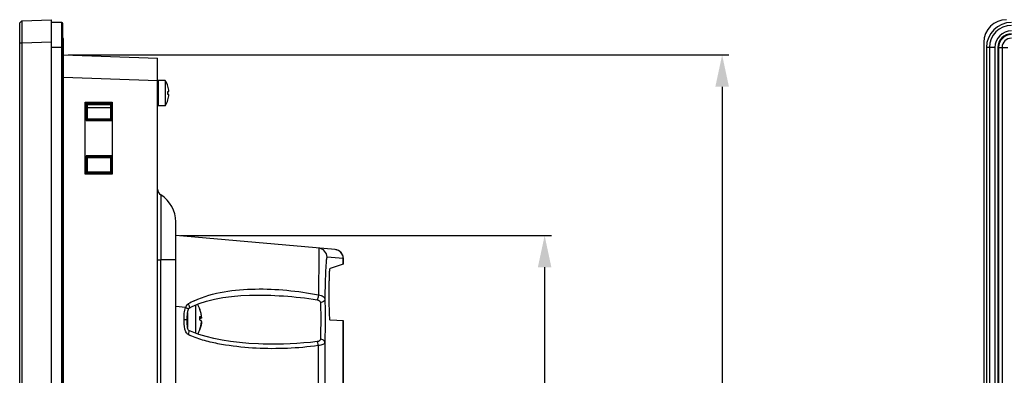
# Model space of a CAD drawing. Header units: millimetres. Extents: x 0 to 1682, y 0 to 1188.
# Tile 23 of 38: x 904 to 1121, y 786 to 864. Entities that reach past the tile are written whole.
import ezdxf

# ---------------------------------------------------------------- set-up
doc = ezdxf.new("R2010")
doc.units = ezdxf.units.MM
doc.header["$LTSCALE"] = 92.51
doc.header["$PDMODE"] = 3
doc.header["$PDSIZE"] = 8
doc.layers.get('0').update_dxf_attribs({"linetype": 'CONTINUOUS'})
doc.layers.get('Defpoints').update_dxf_attribs({"linetype": 'CONTINUOUS'})
for name, color, linetype in [('GASKET_TOPRC19_REV03_VIEW-SHAPE', 7, 'CONTINUOUS'), ('HC233237-RC1900WD-제품취출-SHAPE', 7, 'CONTINUOUS'), ('ISO7045-M3X6-4_8-SHAPE', 7, 'CONTINUOUS'), ('ISO7045-M4X7-4_8-SHAPE', 7, 'CONTINUOUS'), ('REAR_CASE_MDPSC_19W-SHAPE', 7, 'CONTINUOUS'), ('REAR_COVER_MDPSC_19W-SHAPE', 7, 'CONTINUOUS')]:
    doc.layers.add(name, color=color, linetype=linetype)
doc.styles.get("Standard").update_dxf_attribs({"font": 'GOTHIC.TTF'})
doc.dimstyles.get("Standard").update_dxf_attribs({"dimtxt": 7, "dimasz": 7, "dimexe": 1.5, "dimexo": 1, "dimtad": 1, "dimdec": 5, "dimdsep": 46, "dimtxsty": 'STANDARD', "dimblk": '_FILLED', "dimblk1": '_FILLED', "dimblk2": '_FILLED', "dimcen": 0.09, "dimadec": 5, "dimazin": 2, "dimtol": 1, "dimtp": 1e-05, "dimtm": 1e-05, "dimtfac": 1, "dimtdec": 5, "dimtofl": 0, "dimtmove": 0, "dimatfit": 3, "dimldrblk": '_FILLED', "dimfxl": 1, "dimtolj": 1, "dimarcsym": 0})

# ---------------------------------------------------------------- blocks, each defined once
blk = doc.blocks.new('_FILLED')
at = {"color": 0, "linetype": 'ByBlock'}
blk.add_solid([(0, 0), (-1, 0.214), (-1, -0.214)], dxfattribs=at)
blk = doc.blocks.new('*D24')
at = {"color": 2, "lineweight": -2}
for p, q in [((939.53, 816.71), (1021.43, 816.71)), ((1019.93, 809.71), (1019.93, 649.27)), ((939.53, 642.27), (1021.43, 642.27))]:
    blk.add_line(p, q, dxfattribs=at)
at = {"layer": 'Defpoints', "color": 0}
for p in [(938.53, 816.71), (938.53, 642.27), (1019.93, 642.27)]:
    blk.add_point(p, dxfattribs=at)
at = {"color": 2, "lineweight": -2, "xscale": 7, "yscale": 7, "zscale": 7}
for p, rotation in [((1019.93, 816.71), 90), ((1019.93, 642.27), 270)]:
    blk.add_blockref('_FILLED', p, dxfattribs=dict(at, rotation=rotation))
at = {"color": 2, "insert": (1015.1, 729.49), "char_height": 8, "attachment_point": 5, "rotation": 90}
blk.add_mtext('\\A1;174.4', dxfattribs=at)
blk = doc.blocks.new('*D25')
at = {"color": 2, "lineweight": -2}
for p, q in [((914.78, 856.61), (1060.61, 856.61)), ((1059.11, 849.61), (1059.11, 550.8)), ((914.78, 543.8), (1060.61, 543.8))]:
    blk.add_line(p, q, dxfattribs=at)
at = {"layer": 'Defpoints', "color": 0}
for p in [(913.78, 856.61), (913.78, 543.8), (1059.11, 543.8)]:
    blk.add_point(p, dxfattribs=at)
at = {"color": 2, "lineweight": -2, "xscale": 7, "yscale": 7, "zscale": 7}
for p, rotation in [((1059.11, 856.61), 90), ((1059.11, 543.8), 270)]:
    blk.add_blockref('_FILLED', p, dxfattribs=dict(at, rotation=rotation))
at = {"color": 2, "insert": (1054.28, 700.21), "char_height": 8, "attachment_point": 5, "rotation": 90}
blk.add_mtext('\\A1;312.8', dxfattribs=at)

msp = doc.modelspace()

# ---------------------------------------------------------------- linework, layer by layer
at = {"layer": 'GASKET_TOPRC19_REV03_VIEW-SHAPE', "color": 7, "linetype": 'Continuous'}
for p, q in [((913.27547, 863.791808), (911.07547, 863.791808)), ((913.27547, 863.791808), (913.27547, 536.62463)), ((913.609059, 536.958219), (913.609059, 863.458219)), ((913.611667, 860.325521), (913.611667, 540.090917)), ((913.775185, 540.358219), (913.775185, 860.058219)), ((913.609059, 858.258219), (911.07547, 858.258219)), ((913.775185, 858.258219), (913.611667, 858.258219)), ((1117.433041, 858.258219), (1117.433041, 542.158219)), ((1119.300219, 858.258219), (1117.433041, 858.258219)), ((1118.100219, 858.258219), (1118.100219, 542.158219)), ((1119.300219, 858.258219), (1119.300219, 542.158219)), ((1119.943083, 858.258219), (1119.943083, 542.158219)), ((1119.943083, 858.258219), (1122.186366, 858.258219)), ((1120.121285, 858.258219), (1120.121285, 542.158219)), ((1120.899328, 858.258219), (1120.899328, 542.158219))]:
    msp.add_line(p, q, dxfattribs=at)
for radius in [5.533589, 4.866411, 3.666411, 3.023546, 2.845345, 2.067302]:
    msp.add_arc((1122.96663, 858.258219), radius, 90, 180, dxfattribs=at)
msp.add_open_spline([(913.609059, 863.458219), (913.609059, 863.543325), (913.537888, 863.720637), (913.360576, 863.791808), (913.27547, 863.791808)], degree=3, dxfattribs=at)
msp.add_open_spline([(913.775185, 860.058219), (913.775185, 860.112443), (913.744699, 860.223148), (913.660052, 860.300867), (913.611667, 860.325521)], degree=3, knots=[0, 0, 0, 0, 0.4996368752, 1, 1, 1, 1], dxfattribs=at)
at = {"layer": 'HC233237-RC1900WD-제품취출-SHAPE', "color": 7, "linetype": 'Continuous'}
for p, q in [((904.55802, 864.180624), (904.07547, 863.680929)), ((904.07547, 536.735508), (904.07547, 863.680929)), ((904.550635, 862.716994), (904.550948, 862.121083)), ((904.55802, 864.180624), (911.07547, 864.408219)), ((911.07547, 536.008219), (911.07547, 864.408219)), ((904.55802, 859.18367), (904.07547, 859.18367)), ((904.555427, 859.965664), (904.55802, 859.18367)), ((911.07547, 859.411265), (904.55802, 859.18367)), ((904.55802, 859.18367), (904.55802, 541.232767)), ((1116.86663, 859.411265), (1116.86663, 541.005173)), ((913.775185, 856.613943), (934.52547, 855.889327)), ((934.52547, 544.527111), (934.52547, 855.889327)), ((934.52547, 850.892372), (913.775185, 851.616988)), ((918.532473, 830.255932), (918.532473, 846.160505)), ((918.532473, 846.160505), (924.496688, 846.160505)), ((918.742463, 846.001277), (918.742463, 842.115161)), ((918.742463, 846.001277), (918.991115, 845.752928)), ((924.42858, 846.001277), (918.742463, 846.001277)), ((918.980279, 845.753293), (918.980279, 842.363144)), ((924.170064, 845.752928), (918.980645, 845.752928)), ((919.047843, 845.685812), (924.110428, 845.69322)), ((919.047843, 842.430626), (919.047843, 845.685812)), ((924.110428, 845.69322), (924.170064, 845.752928)), ((924.110428, 845.69322), (924.110428, 842.423218)), ((924.42858, 846.001277), (924.169699, 845.74208)), ((924.169699, 842.363875), (924.169699, 845.752562)), ((924.42858, 842.115161), (924.42858, 846.001277)), ((924.496688, 846.160505), (924.496688, 830.255932)), ((918.742463, 842.115161), (918.980279, 842.352687)), ((918.742463, 842.115161), (924.42858, 842.115161)), ((918.980645, 842.363509), (924.170064, 842.363509)), ((924.110428, 842.423218), (919.047843, 842.430626)), ((924.110428, 842.423218), (924.169699, 842.363875)), ((924.42858, 842.115161), (924.180534, 842.363509)), ((918.742463, 834.301277), (918.742463, 830.415161)), ((918.742463, 834.301277), (918.991115, 834.052928)), ((924.42858, 834.301277), (918.742463, 834.301277)), ((918.980279, 834.053293), (918.980279, 830.663144)), ((919.047843, 833.985812), (918.980279, 834.053293)), ((924.170064, 834.052928), (918.980645, 834.052928)), ((919.047843, 833.985812), (924.110428, 833.99322)), ((919.047843, 830.730626), (919.047843, 833.985812)), ((924.110428, 833.99322), (924.110428, 830.723218)), ((924.42858, 834.301277), (924.169699, 834.04208)), ((924.169699, 830.663875), (924.169699, 834.052562)), ((924.42858, 830.415161), (924.42858, 834.301277)), ((924.496688, 830.255932), (918.532473, 830.255932)), ((918.742463, 830.415161), (918.980279, 830.652687)), ((918.742463, 830.415161), (924.42858, 830.415161)), ((919.047843, 830.730626), (918.980645, 830.663509)), ((918.980645, 830.663509), (924.170064, 830.663509)), ((924.110428, 830.723218), (919.047843, 830.730626)), ((924.110428, 830.723218), (924.169699, 830.663875)), ((924.42858, 830.415161), (924.180534, 830.663509))]:
    msp.add_line(p, q, dxfattribs=at)
for centre, major_axis, ratio, start_param, end_param in [((1121.869677, 859.405171), (-3.539843, 3.539843), 0.998782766, -0.7847891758, 0.7847891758), ((836.838966, 848.208219), (410.6069, 0), 0.0079983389, -1.3692209, -1.3566200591)]:
    msp.add_ellipse(centre, major_axis=major_axis, ratio=ratio, start_param=start_param, end_param=end_param, dxfattribs=at)
for points, knots in [([(904.55802, 864.180624), (904.54994, 864.180342), (904.565572, 864.129523), (904.548321, 864.07574), (904.556246, 863.94686), (904.551307, 863.786656), (904.552021, 863.57601), (904.550483, 863.215726), (904.550635, 862.924184), (904.550635, 862.716994)], [0, 0, 0, 0, 0.0165705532, 0.0657528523, 0.147069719, 0.2599421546, 0.4031867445, 0.5753488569, 1, 1, 1, 1]), ([(904.550948, 862.121083), (904.55111, 861.956043), (904.552065, 861.237569), (904.553776, 860.519096), (904.555427, 859.965664)], [0, 0, 0, 0, 0.2297098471, 1, 1, 1, 1])]:
    msp.add_open_spline(points, degree=3, knots=knots, dxfattribs=at)
at = {"layer": 'ISO7045-M3X6-4_8-SHAPE', "color": 7, "linetype": 'Continuous'}
for p, q in [((934.62547, 851.008219), (934.62547, 845.408219)), ((936.176941, 851.008219), (934.62547, 851.008219)), ((936.176941, 851.008219), (936.176941, 845.408219)), ((936.79473, 849.708219), (936.804174, 849.708219)), ((936.79473, 848.508219), (937.016446, 848.508219)), ((937.016446, 847.908219), (936.79473, 847.908219)), ((936.176941, 845.408219), (934.62547, 845.408219)), ((936.804174, 846.708219), (936.79473, 846.708219))]:
    msp.add_line(p, q, dxfattribs=at)
for radius, start, end in [(5, 17.45760312, 34.05579774), (4.990992, 3.44602869, 17.4901275), (4.769696, 356.39388186, 3.60611814), (4.990992, 342.5098725, 356.55397131), (5, 325.94420226, 342.54239688)]:
    msp.add_arc((932.034478, 848.208219), radius, start, end, dxfattribs=at)
at = {"layer": 'ISO7045-M4X7-4_8-SHAPE', "color": 7, "linetype": 'Continuous'}
for p, q in [((942.861265, 801.352806), (942.861265, 795.163782)), ((941.12547, 799.618831), (941.12547, 796.389819)), ((944.213127, 798.648952), (943.850359, 798.648952)), ((944.213127, 798.562837), (943.852868, 798.562837)), ((943.853325, 798.047495), (943.853368, 798.043538)), ((943.853682, 798.0475), (943.85373, 798.043542)), ((944.213127, 797.767485), (944.207165, 797.767485)), ((943.85586, 796.02041), (943.853601, 796.013923)), ((943.856247, 796.020274), (943.853948, 796.013801))]:
    msp.add_line(p, q, dxfattribs=at)
for centre, radius, start, end in [((937.737789, 798.208219), 6.5, 20.07361994, 30.89030702), ((937.801911, 798.248884), 6.423846, 19.58922971, 19.92905836), ((937.807753, 798.445), 6.046409, 1.93313512, 3.7714487), ((937.804882, 798.445095), 6.049274, 356.23014055, 1.9313206), ((937.808341, 797.971386), 6.04582, 0.72134372, 2.24511052), ((937.812331, 798.251308), 6.41314, 355.67333212, 356.44454899), ((937.812333, 798.165129), 6.413138, 3.5554509, 4.32246055), ((937.737789, 798.208219), 6.5, 330.12293237, 340.09633591), ((943.782898, 796.021013), 0.071263, 354.29042357, 359.99114361), ((937.801061, 798.167855), 6.424748, 340.47203134, 340.79626055)]:
    msp.add_arc(centre, radius, start, end, dxfattribs=at)
for points, knots in [([(943.841067, 800.438493), (943.841938, 800.437062), (943.845174, 800.431472), (943.847892, 800.425575), (943.849521, 800.421077)], [0, 0, 0, 0, 0.2593847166, 1, 1, 1, 1]), ([(944.213127, 798.648952), (944.194583, 798.947404), (944.115581, 799.542545), (943.954239, 800.120817), (943.853948, 800.402636)], [0, 0, 0, 0, 0.4999115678, 1, 1, 1, 1]), ([(943.841067, 798.842712), (943.888507, 798.828545), (943.973449, 798.800734), (944.083931, 798.753601), (944.163566, 798.706272), (944.202071, 798.668219), (944.213127, 798.648952)], [0, 0, 0, 0, 0.3486442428, 0.6290206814, 0.8435716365, 1, 1, 1, 1]), ([(944.213127, 797.853601), (944.202071, 797.872868), (944.163566, 797.910921), (944.083931, 797.958249), (943.973449, 798.005382), (943.888507, 798.033194), (943.841067, 798.047361)], [0, 0, 0, 0, 0.1564283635, 0.3709793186, 0.6513557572, 1, 1, 1, 1]), ([(943.841067, 796.06406), (943.940295, 796.33774), (944.101667, 796.899158), (944.18524, 797.477302), (944.207194, 797.767483)], [0, 0, 0, 0, 0.500089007, 1, 1, 1, 1]), ([(944.213127, 798.562837), (944.202332, 798.544025), (944.165094, 798.506816), (944.088069, 798.460364), (943.98143, 798.414124), (943.899462, 798.386802), (943.853711, 798.372887)], [0, 0, 0, 0, 0.1576109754, 0.3725472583, 0.6525023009, 1, 1, 1, 1]), ([(944.213127, 797.767485), (944.195029, 797.476204), (944.118914, 796.895338), (943.964331, 796.330271), (943.868303, 796.054574)], [0, 0, 0, 0, 0.4999145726, 1, 1, 1, 1]), ([(943.854161, 796.021002), (943.854161, 796.024603), (943.853017, 796.039727), (943.847055, 796.054225), (943.841067, 796.06406)], [0, 0, 0, 0, 0.2382376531, 1, 1, 1, 1])]:
    msp.add_open_spline(points, degree=3, knots=knots, dxfattribs=at)
for points in [[(943.849521, 800.421077), (943.851683, 800.415106), (943.853176, 800.408833), (943.853807, 800.402514)], [(943.849521, 795.995361), (943.851683, 796.001332), (943.853176, 796.007604), (943.853807, 796.013923)]]:
    msp.add_open_spline(points, degree=3, dxfattribs=at)
at = {"layer": 'REAR_CASE_MDPSC_19W-SHAPE', "color": 7, "linetype": 'Continuous'}
for p, q in [((935.231353, 825.694321), (935.231352, 811.347521)), ((938.52547, 576.660672), (938.52547, 819.755766)), ((935.231229, 813.379273), (935.231352, 811.347521)), ((934.52547, 811.347521), (935.231352, 811.347521)), ((935.231353, 777.008219), (935.231352, 811.347239)), ((938.52547, 811.347239), (935.231352, 811.347239))]:
    msp.add_line(p, q, dxfattribs=at)
for points in [[(935.231353, 825.694321), (935.231515, 825.564355), (935.231368, 825.184432), (935.231385, 824.573873)], [(935.231265, 822.692234), (935.231381, 821.451333), (935.231339, 820.061494), (935.231363, 818.548276), (935.231546, 816.970908), (935.231356, 815.271921), (935.231229, 813.379273)]]:
    msp.add_lwpolyline(points, dxfattribs=at)
for centre, radius, start, end in [((936.02547, 826.966868), 1.5, 180, 238.0342812), ((931.52547, 819.755766), 7, 0.00000001, 58.03428108)]:
    msp.add_arc(centre, radius, start, end, dxfattribs=at)
at = {"layer": 'REAR_COVER_MDPSC_19W-SHAPE', "color": 7, "linetype": 'Continuous'}
for p, q in [((938.52547, 810.270779), (938.52547, 816.708219)), ((973.687591, 813.631932), (938.52547, 816.708219)), ((975.501096, 811.640502), (971.904225, 811.955187)), ((975.501096, 810.469627), (975.501096, 811.640502)), ((975.513279, 811.639542), (975.501096, 811.640502)), ((975.513279, 810.511958), (975.513279, 811.639542)), ((975.469089, 810.425512), (972.581585, 809.487305)), ((975.513279, 810.511956), (975.510519, 810.503815)), ((975.512589, 810.509793), (975.513279, 810.511956)), ((975.51259, 810.509541), (975.513279, 810.511956)), ((954.826141, 803.569602), (954.826636, 803.569615)), ((940.695036, 800.854859), (938.52547, 801.044671)), ((941.466818, 800.710603), (942.134438, 801.045288)), ((941.467031, 800.710716), (941.466818, 800.710603)), ((940.342042, 798.208219), (941.058027, 798.208219)), ((975.513335, 797.877272), (972.588602, 798.030551)), ((975.501096, 781.978516), (975.501096, 797.877913)), ((975.513279, 781.884592), (975.513279, 797.877275)), ((941.43703, 795.75284), (941.436304, 795.753195)), ((957.823827, 792.768338), (957.818409, 792.76848)), ((969.97101, 792.449762), (969.97101, 783.295399)), ((971.401761, 793.10442), (971.401761, 783.295399))]:
    msp.add_line(p, q, dxfattribs=at)
for points in [[(942.134438, 801.045288), (943.655773, 801.688959), (945.292323, 802.234081), (947.036267, 802.68302), (948.882235, 803.038618), (950.825209, 803.303726), (952.860619, 803.481178), (954.826017, 803.569608)], [(941.058027, 798.208219), (941.058155, 798.280519), (941.058538, 798.352406), (941.059175, 798.423959), (941.060067, 798.495173), (941.06122, 798.566043), (941.062643, 798.636563), (941.064346, 798.706726), (941.066343, 798.776521), (941.068652, 798.84594), (941.071291, 798.914965), (941.07428, 798.983585), (941.077641, 799.051784), (941.081392, 799.119549), (941.085557, 799.18686), (941.09016, 799.253703), (941.095224, 799.320037), (941.100777, 799.38585), (941.106841, 799.451034), (941.113431, 799.515438), (941.12059, 799.579177), (941.128356, 799.642286), (941.136769, 799.704825), (941.145874, 799.766845), (941.155717, 799.828356), (941.166352, 799.889372), (941.177833, 799.949864), (941.190223, 800.009801), (941.203586, 800.06911), (941.217985, 800.1277), (941.233443, 800.18542), (941.249967, 800.242068), (941.267572, 800.297459), (941.286231, 800.351267), (941.306026, 800.403417), (941.326794, 800.453162)], [(941.326789, 800.453152), (941.336729, 800.476049), (941.361972, 800.535762), (941.385403, 800.590435), (941.409014, 800.639465), (941.43118, 800.675775), (941.447257, 800.695221), (941.459162, 800.705689), (941.467061, 800.710659)], [(941.43633, 795.753246), (941.397342, 795.776989), (941.330143, 795.841485), (941.266153, 795.936292), (941.214018, 796.047662), (941.172599, 796.170927), (941.141114, 796.300432), (941.117658, 796.434457), (941.100368, 796.573443), (941.087767, 796.717704), (941.078564, 796.868547), (941.07187, 797.02581), (941.067036, 797.188869), (941.063576, 797.357792), (941.061145, 797.533433), (941.059534, 797.713457), (941.058569, 797.895923), (941.058107, 798.079928), (941.058024, 798.208219)], [(957.823784, 792.768337), (956.792447, 792.802648), (954.65193, 792.921977), (952.601852, 793.100325), (950.636655, 793.335621), (948.744636, 793.629431), (946.93754, 793.982427), (945.224318, 794.397403), (943.612239, 794.881024), (942.11644, 795.444224), (941.43703, 795.75284)]]:
    msp.add_lwpolyline(points, dxfattribs=at)
for centre, radius, start, end in [((973.513279, 811.639542), 2, 0, 85), ((973.486677, 811.599982), 2.042551, 69.3199161, 71.51117629), ((973.49713, 811.624568), 2.015858, 55.97888681, 69.35109238), ((950.495469, 785.417013), 18.660217, 115.08596867, 119.5625758), ((943.425036, 799.721923), 2.955747, 154.69540215, 157.46180291)]:
    msp.add_arc(centre, radius, start, end, dxfattribs=at)
for points, knots in [([(970.079755, 813.947576), (970.083488, 813.947207), (970.078443, 813.924621), (970.085548, 813.899075), (970.08335, 813.839978), (970.086804, 813.725696), (970.086276, 813.523243), (970.08731, 813.21855), (970.08644, 812.826735), (970.085049, 812.35094), (970.082593, 811.79238), (970.077877, 810.88983), (970.069532, 809.577609), (970.056583, 807.802418), (970.040389, 805.789624), (970.028152, 804.372933), (970.021556, 803.632459)], [0, 0, 0, 0, 0.0010910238, 0.0042939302, 0.0096147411, 0.0170530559, 0.0382774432, 0.0679393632, 0.105931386, 0.1521229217, 0.2063491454, 0.2683626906, 0.4146142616, 0.587977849, 0.7846443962, 1, 1, 1, 1]), ([(971.904225, 811.955187), (971.904277, 812.438422), (971.526397, 813.440839), (970.560953, 813.905477), (970.079755, 813.947576)], [0, 0, 0, 0, 0.5001030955, 1, 1, 1, 1]), ([(975.501096, 811.640502), (975.50113, 811.962107), (975.341011, 812.614996), (974.891249, 813.115123), (974.624999, 813.295374)], [0, 0, 0, 0, 0.5000607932, 1, 1, 1, 1]), ([(971.904225, 811.955187), (971.886624, 811.956688), (971.848053, 811.892275), (971.821559, 811.782725), (971.781923, 811.580958), (971.729836, 811.1672), (971.667849, 810.44966), (971.604311, 809.370124), (971.545789, 808.006936), (971.49527, 806.390154), (971.454168, 804.555927), (971.434732, 803.264848), (971.426674, 802.59036)], [0, 0, 0, 0, 0.0056364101, 0.0185978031, 0.0397343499, 0.0691748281, 0.1528151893, 0.2686006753, 0.4146225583, 0.5880021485, 0.7847729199, 1, 1, 1, 1]), ([(972.588602, 798.030551), (972.577125, 798.031152), (972.562206, 798.081889), (972.545849, 798.154777), (972.527979, 798.297095), (972.501655, 798.576381), (972.473204, 799.050942), (972.444465, 799.744165), (972.420525, 800.589672), (972.395358, 801.923312), (972.382784, 803.701814), (972.392524, 805.487105), (972.41576, 806.84168), (972.438629, 807.708689), (972.466949, 808.423009), (972.49462, 808.912488), (972.521482, 809.20332), (972.53818, 809.350554), (972.55692, 809.431754), (972.569209, 809.483284), (972.581585, 809.487305)], [0, 0, 0, 0, 0.0030031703, 0.0104170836, 0.0224068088, 0.0388853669, 0.0846409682, 0.1459380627, 0.220483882, 0.3055429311, 0.4945202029, 0.6851788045, 0.7720174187, 0.8485489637, 0.911720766, 0.9590327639, 0.9761502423, 0.98869636, 0.9965996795, 1, 1, 1, 1]), ([(975.474819, 810.43199), (975.473889, 810.430618), (975.472338, 810.428259), (975.470277, 810.425898), (975.469089, 810.425512)], [0, 0, 0, 0, 0.5701604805, 1, 1, 1, 1]), ([(975.492122, 810.432996), (975.490922, 810.430289), (975.48299, 810.437686), (975.476533, 810.434519), (975.474819, 810.43199)], [0, 0, 0, 0, 0.4921717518, 1, 1, 1, 1]), ([(975.49656, 810.469989), (975.49488, 810.465855), (975.494208, 810.45315), (975.492747, 810.440938), (975.492122, 810.432996)], [0, 0, 0, 0, 0.3590360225, 1, 1, 1, 1]), ([(975.501096, 810.469627), (975.500782, 810.468931), (975.498859, 810.470054), (975.496844, 810.470689), (975.49656, 810.469989)], [0, 0, 0, 0, 0.5028028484, 1, 1, 1, 1]), ([(975.510575, 810.503978), (975.509334, 810.500474), (975.506365, 810.492476), (975.503071, 810.484603), (975.501096, 810.480213)], [0, 0, 0, 0, 0.43572046, 1, 1, 1, 1]), ([(942.583954, 802.317061), (944.661336, 803.29171), (949.152963, 804.53696), (956.073557, 805.064937), (963.064314, 804.746809), (967.710452, 804.087516), (970.021556, 803.632459)], [0, 0, 0, 0, 0.2472876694, 0.4952151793, 0.7461579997, 1, 1, 1, 1]), ([(954.826525, 803.569622), (957.311986, 803.63469), (962.310415, 803.491515), (967.278491, 802.939149), (969.753259, 802.545634)], [0, 0, 0, 0, 0.4980422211, 1, 1, 1, 1]), ([(970.021554, 803.632475), (970.01305, 803.534451), (969.96291, 803.164343), (969.872813, 802.793988), (969.753259, 802.545634)], [0, 0, 0, 0, 0.2630632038, 1, 1, 1, 1]), ([(969.753259, 802.545634), (969.930187, 802.517499), (970.265257, 802.418951), (970.448266, 802.092328), (970.45346, 801.943318)], [0, 0, 0, 0, 0.5457729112, 1, 1, 1, 1]), ([(970.02155, 803.632471), (970.212527, 803.602435), (970.56624, 803.515547), (971.019886, 803.288208), (971.334465, 802.976486), (971.420636, 802.713386), (971.426674, 802.59036)], [0, 0, 0, 0, 0.3091994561, 0.5781344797, 0.8029984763, 1, 1, 1, 1]), ([(971.426674, 802.59036), (971.419386, 802.412727), (971.111263, 802.038354), (970.68991, 801.951405), (970.45346, 801.943318)], [0, 0, 0, 0, 0.4290422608, 1, 1, 1, 1]), ([(970.45346, 801.943318), (970.463065, 801.667577), (970.498226, 800.422843), (970.509716, 799.177519), (970.509717, 798.208219)], [0, 0, 0, 0, 0.2215761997, 1, 1, 1, 1]), ([(971.426674, 802.59036), (971.436279, 802.266807), (971.47144, 800.806349), (971.48293, 799.345387), (971.482931, 798.208219)], [0, 0, 0, 0, 0.2215779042, 1, 1, 1, 1]), ([(940.342042, 798.208219), (940.342053, 798.656325), (940.362345, 799.546726), (940.515913, 800.446669), (940.695036, 800.854859)], [0, 0, 0, 0, 0.5013111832, 1, 1, 1, 1]), ([(940.695036, 800.854859), (940.784298, 800.812268), (940.941249, 800.73399), (941.151581, 800.61484), (941.260653, 800.538946), (941.335507, 800.473062), (941.326793, 800.453163)], [0, 0, 0, 0, 0.3915993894, 0.7067779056, 0.9139867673, 1, 1, 1, 1]), ([(941.287131, 801.646995), (941.384484, 801.451381), (941.492279, 801.174085), (941.543451, 800.854176), (941.502892, 800.730004), (941.467017, 800.710742)], [0, 0, 0, 0, 0.6616375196, 0.8766994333, 1, 1, 1, 1]), ([(970.509717, 798.208219), (970.509715, 797.800499), (970.502704, 796.350219), (970.477574, 794.89957), (970.428547, 793.85809)], [0, 0, 0, 0, 0.2811175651, 1, 1, 1, 1]), ([(971.482931, 798.208219), (971.482927, 797.729899), (971.475919, 796.028431), (971.450795, 794.326648), (971.401761, 793.10442)], [0, 0, 0, 0, 0.2811112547, 1, 1, 1, 1]), ([(941.283308, 794.853742), (941.369056, 795.045628), (941.463536, 795.315103), (941.507289, 795.618496), (941.470335, 795.735988), (941.43701, 795.752799)], [0, 0, 0, 0, 0.6677646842, 0.8814081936, 1, 1, 1, 1]), ([(969.97101, 792.449762), (967.711756, 792.109718), (963.150493, 791.704136), (956.290289, 791.730945), (950.591196, 792.285309), (946.09916, 793.161977), (943.893379, 793.800027), (942.820193, 794.200867)], [0, 0, 0, 0, 0.2498875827, 0.4997027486, 0.7495888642, 0.8747007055, 1, 1, 1, 1]), ([(970.428547, 793.85809), (970.422001, 793.719106), (970.233991, 793.400389), (969.895672, 793.325266), (969.713172, 793.302464)], [0, 0, 0, 0, 0.4306920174, 1, 1, 1, 1]), ([(969.971011, 792.449762), (969.95923, 792.534884), (969.906256, 792.826723), (969.825511, 793.122826), (969.713172, 793.302463)], [0, 0, 0, 0, 0.2885551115, 1, 1, 1, 1]), ([(971.401761, 793.104419), (971.395731, 793.303111), (971.120893, 793.726336), (970.668626, 793.849193), (970.428547, 793.858091)], [0, 0, 0, 0, 0.4527828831, 1, 1, 1, 1]), ([(971.401761, 793.10442), (971.385976, 792.907734), (971.034833, 792.640781), (970.519426, 792.51319), (970.164683, 792.46427), (969.97101, 792.449762)], [0, 0, 0, 0, 0.3589780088, 0.6466654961, 1, 1, 1, 1])]:
    msp.add_open_spline(points, degree=3, knots=knots, dxfattribs=at)
for points in [[(974.13441, 813.537107), (973.986557, 813.586545), (973.831931, 813.619304), (973.676625, 813.632891)], [(940.752898, 800.985299), (940.791354, 801.066502), (940.833832, 801.146015), (940.881337, 801.222279)], [(940.881337, 801.222279), (940.966013, 801.35822), (941.068476, 801.488317), (941.195624, 801.585701)], [(941.195624, 801.585701), (941.225329, 801.608452), (941.256511, 801.629443), (941.289006, 801.647994)], [(940.523191, 796.08066), (940.353926, 796.771993), (940.342027, 797.496467), (940.342042, 798.208219)], [(940.858338, 795.256978), (940.695572, 795.50471), (940.593684, 795.792746), (940.523191, 796.08066)], [(941.285057, 794.852937), (941.109063, 794.938944), (940.9659, 795.093267), (940.858338, 795.256978)], [(942.820193, 794.200867), (942.299374, 794.395396), (941.785075, 794.609883), (941.285057, 794.852937)], [(969.713172, 793.302464), (965.776654, 792.810679), (961.789576, 792.664748), (957.823811, 792.768335)]]:
    msp.add_open_spline(points, degree=3, dxfattribs=at)

# ---------------------------------------------------------------- dimensions: what is measured, and where the dimension line sits
for base, p1, p2, picture, middle in [((1059.110761, 543.802495), (913.775185, 856.613943), (913.775185, 543.802495), '*D25', (1054.284538, 700.208219)), ((1019.928247, 642.265035), (938.52547, 816.708219), (938.52547, 642.265035), '*D24', (1015.102023, 729.486627))]:
    dim = msp.add_linear_dim(base=base, p1=p1, p2=p2, angle=90, dimstyle='STANDARD', override={"dimtxt": 8, "dimtoh": 1, "dimdec": 1, "dimzin": 0, "dimcen": 15.138, "dimclrd": 2, "dimclre": 2, "dimclrt": 2, "dimadec": 0, "dimazin": 0, "dimtol": 0, "dimtp": 1, "dimtm": 0, "dimtdec": 1, "dimtmove": 1, "dimtzin": 12})
    dim.commit()
    dim.dimension.update_dxf_attribs({"geometry": picture, "text_midpoint": middle})

doc.saveas('drawing.dxf')
